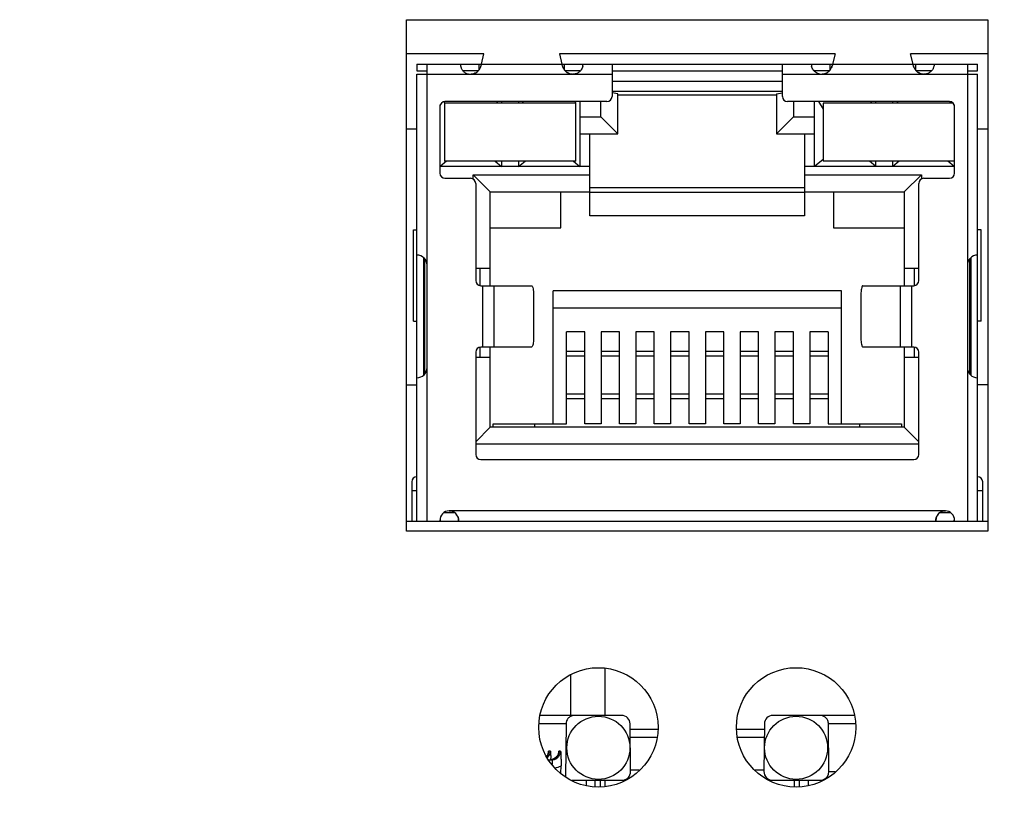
# Model space of a CAD drawing. Extents: x 879 to 1770, y -20 to 610.
# Tile 6 of 24: x 1244 to 1272, y 228 to 251. Entities that reach past the tile are written whole.
import ezdxf

# ---------------------------------------------------------------- set-up
doc = ezdxf.new("R2010")
doc.units = 0
doc.header["$LTSCALE"] = 2
doc.header["$MEASUREMENT"] = 0
doc.header["$PDMODE"] = 3
doc.layers.get('Defpoints').update_dxf_attribs({"linetype": 'CONTINUOUS'})
for name, color, linetype in [('145224712137DXF_CONTIN1144', 7, 'CONTINUOUS'), ('3347099401_HDXF_CONTIN1159', 7, 'CONTINUOUS'), ('3991138000_PDXF_CONTIN1142', 7, 'CONTINUOUS'), ('CHIP-GST5009DXF_CONTIN1161', 7, 'CONTINUOUS'), ('FORM', 7, 'CONTINUOUS'), ('LED1-5_DXF_CONTINUOUS_LINE', 7, 'CONTINUOUS'), ('MT-SDPL003_DXF_CONTINU1152', 7, 'CONTINUOUS'), ('PCB-GIGA_DXF_CONTINUOU1156', 7, 'CONTINUOUS'), ('PW-XRJM-4PORDXF_CONTIN1154', 7, 'CONTINUOUS'), ('RJM_1PORT___DXF_CONTIN1146', 7, 'CONTINUOUS'), ('RJM_1PORT__DDXF_CONTIN1147', 7, 'CONTINUOUS')]:
    doc.layers.add(name, color=color, linetype=linetype)
doc.styles.get("Standard").update_dxf_attribs({"font": 'txt.shx', "width": 0.75, "oblique": 15})
doc.dimstyles.get("Standard").update_dxf_attribs({"dimtxt": 0.18, "dimasz": 0.18, "dimexe": 0.18, "dimexo": 0.0625, "dimgap": 0.09, "dimtad": 0, "dimtih": 1, "dimtoh": 1, "dimdec": 4, "dimzin": 0, "dimdsep": 46, "dimtxsty": 'Standard', "dimcen": 0.09, "dimadec": 0, "dimazin": 0, "dimtfac": 1, "dimtdec": 4, "dimtofl": 0, "dimtmove": 0, "dimatfit": 3, "dimfxl": 1, "dimtolj": 1, "dimtzin": 0, "dimarcsym": 0})

# ---------------------------------------------------------------- blocks, each defined once
blk = doc.blocks.new('*D3')
at = {"layer": 'Defpoints', "color": 0}
for p in [(1340.568, 243.907), (1195.268, 242.107), (1340.568, 134.69)]:
    blk.add_point(p, dxfattribs=at)
at = {"layer": 'FORM', "color": 0, "lineweight": -2}
for p, q in [((1340.568, 243.107), (1340.568, 133.89)), ((1195.268, 241.307), (1195.268, 133.89)), ((1198.268, 134.69), (1337.568, 134.69))]:
    blk.add_line(p, q, dxfattribs=at)
at = {"layer": 'FORM', "color": 0}
for points in [[(1198.268, 135.19), (1198.268, 134.19), (1195.268, 134.69)], [(1337.568, 135.19), (1337.568, 134.19), (1340.568, 134.69)]]:
    blk.add_solid(points, dxfattribs=at)
at = {"layer": 'FORM', "color": 0, "insert": (1267.918, 136.99), "char_height": 3, "attachment_point": 5}
blk.add_mtext('\\A1;145.30', dxfattribs=at)

msp = doc.modelspace()

# ---------------------------------------------------------------- linework, layer by layer
at = {"layer": '145224712137DXF_CONTIN1144', "color": 7, "linetype": 'Continuous'}
for p, q in [((1260.768, 230.407), (1260.768, 231.79)), ((1259.768, 230.407), (1259.768, 231.6)), ((1260.768, 228.337), (1260.768, 228.507))]:
    msp.add_line(p, q, dxfattribs=at)
at = {"layer": '3347099401_HDXF_CONTIN1159', "color": 7, "linetype": 'Continuous'}
for p, q in [((1254.948, 247.607), (1255.248, 247.607)), ((1271.698, 247.607), (1271.998, 247.607))]:
    msp.add_line(p, q, dxfattribs=at)
at = {"layer": '3991138000_PDXF_CONTIN1142', "color": 7, "linetype": 'Continuous'}
for p, q in [((1254.948, 235.807), (1254.948, 250.807)), ((1254.948, 250.807), (1271.998, 250.807)), ((1271.998, 250.807), (1271.998, 235.807)), ((1257.215, 249.807), (1254.948, 249.807)), ((1267.515, 249.807), (1259.432, 249.807)), ((1271.998, 249.807), (1269.732, 249.807)), ((1271.998, 235.807), (1254.948, 235.807))]:
    msp.add_line(p, q, dxfattribs=at)
for centre in [(1260.573, 230.057), (1266.373, 230.057)]:
    msp.add_circle(centre, 1.75, dxfattribs=at)
at = {"layer": 'CHIP-GST5009DXF_CONTIN1161', "color": 7, "linetype": 'Continuous'}
for p, q in [((1254.948, 240.103), (1255.248, 240.103)), ((1271.698, 240.107), (1271.998, 240.107))]:
    msp.add_line(p, q, dxfattribs=at)
at = {"layer": 'LED1-5_DXF_CONTINUOUS_LINE', "color": 7, "linetype": 'Continuous'}
for p, q in [((1256.058, 248.357), (1256.058, 246.657)), ((1259.908, 248.357), (1256.058, 248.357)), ((1259.908, 246.657), (1259.908, 248.357)), ((1270.983, 248.357), (1267.163, 248.357)), ((1267.163, 248.357), (1267.163, 246.657)), ((1259.908, 246.657), (1256.058, 246.657)), ((1271.013, 246.657), (1267.163, 246.657))]:
    msp.add_line(p, q, dxfattribs=at)
at = {"layer": 'MT-SDPL003_DXF_CONTINU1152', "color": 7, "linetype": 'Continuous'}
for p, q in [((1261.254, 230.407), (1258.873, 230.407)), ((1268.075, 230.407), (1265.693, 230.407)), ((1259.623, 230.159), (1258.842, 230.159)), ((1259.623, 230.159), (1259.61, 228.603)), ((1261.516, 228.759), (1261.504, 230.159)), ((1261.505, 230.007), (1262.322, 230.007)), ((1264.644, 230.007), (1265.442, 230.007)), ((1265.443, 230.159), (1265.431, 228.759)), ((1268.102, 230.159), (1267.324, 230.159)), ((1267.336, 228.759), (1267.324, 230.159)), ((1262.277, 229.757), (1261.507, 229.757)), ((1265.44, 229.757), (1264.649, 229.757)), ((1259.112, 229.337), (1259.114, 229.355)), ((1259.166, 229.355), (1259.114, 229.355)), ((1259.411, 229.337), (1259.412, 229.355)), ((1259.465, 229.355), (1259.412, 229.355)), ((1259.091, 229.254), (1259.058, 229.206)), ((1259.112, 229.336), (1259.091, 229.254)), ((1259.124, 229.107), (1259.213, 229.107)), ((1259.213, 229.107), (1259.213, 228.975)), ((1259.411, 229.336), (1259.389, 229.254)), ((1259.476, 228.715), (1259.478, 228.933)), ((1261.516, 228.807), (1261.769, 228.807)), ((1265.168, 228.807), (1265.431, 228.807)), ((1259.795, 228.507), (1261.266, 228.507)), ((1260.223, 228.356), (1260.223, 228.507)), ((1260.473, 228.507), (1260.473, 228.321)), ((1260.623, 228.507), (1260.625, 228.307)), ((1265.681, 228.507), (1267.085, 228.507)), ((1266.322, 228.307), (1266.324, 228.507)), ((1266.473, 228.322), (1266.473, 228.507)), ((1266.723, 228.507), (1266.723, 228.361)), ((1267.336, 228.759), (1267.519, 228.759))]:
    msp.add_line(p, q, dxfattribs=at)
msp.add_lwpolyline([(1259.389, 229.254), (1259.34, 229.182), (1259.268, 229.131), (1259.183, 229.108)], dxfattribs=at)
for centre in [(1260.573, 229.457), (1266.373, 229.457)]:
    msp.add_circle(centre, 0.925, dxfattribs=at)
for centre, radius, start, end in [((1261.254, 230.157), 0.25, 0.5121, 90.0147), ((1265.693, 230.157), 0.25, 89.9853, 179.4879), ((1258.917, 229.357), 0.249, 314.6641, 359.4558), ((1258.864, 229.357), 0.249, 344.8612, 359.4237), ((1259.163, 229.357), 0.249, 344.8612, 359.4237), ((1258.864, 229.358), 0.249, 321.931, 337.0731), ((1258.916, 229.358), 0.25, 311.5146, 314.7218), ((1258.865, 229.357), 0.249, 337.1365, 344.9037), ((1254.129, 228.976), 5.051, 1.4861, 1.9337), ((1259.16, 229.364), 0.257, 281.6446, 285.9941), ((1259.161, 229.359), 0.251, 285.9654, 293.715), ((1259.161, 229.36), 0.253, 293.7396, 309.3118), ((1259.163, 229.358), 0.25, 309.3006, 337.0517), ((1259.164, 229.357), 0.249, 337.1365, 344.9037), ((1259.212, 229.361), 0.504, 279.8853, 301.8791), ((1261.266, 228.757), 0.25, 269.9849, 0.4882), ((1265.681, 228.757), 0.25, 179.5117, 270.0151), ((1267.085, 228.76), 0.253, 270.0681, 291.7419), ((1267.086, 228.757), 0.25, 291.7653, 0.458)]:
    msp.add_arc(centre, radius, start, end, dxfattribs=at)
for points, start_tangent, end_tangent in [([(1259.874, 230.407), (1259.78, 230.389), (1259.697, 230.334), (1259.642, 230.252), (1259.623, 230.159)], (-1, 0), (-0.008751, -0.999962)), ([(1267.324, 230.159), (1267.304, 230.254), (1267.249, 230.335), (1267.168, 230.388), (1267.073, 230.407)], (-0.008751, 0.999962), (-1, 0)), ([(1259.166, 229.355), (1259.172, 229.252), (1259.177, 229.146)], (0.065695, -0.99784), (0.033749, -0.99943)), ([(1259.213, 229.107), (1259.309, 229.126), (1259.391, 229.18), (1259.445, 229.26), (1259.465, 229.355)], (1, 0.000208), (0.008951, 0.99996)), ([(1259.465, 229.355), (1259.471, 229.252), (1259.476, 229.146), (1259.478, 229.038), (1259.478, 228.933)], (0.065695, -0.99784), (-0.008755, -0.999962))]:
    msp.add_spline(points, degree=3, dxfattribs=dict(at, start_tangent=start_tangent, end_tangent=end_tangent))
at = {"layer": 'PCB-GIGA_DXF_CONTINUOU1156', "color": 7, "linetype": 'Continuous'}
for p, q in [((1254.948, 236.107), (1255.248, 236.107)), ((1255.923, 236.107), (1256.473, 236.107)), ((1270.473, 236.107), (1271.023, 236.107)), ((1271.698, 236.107), (1271.998, 236.107))]:
    msp.add_line(p, q, dxfattribs=at)
at = {"layer": 'PW-XRJM-4PORDXF_CONTIN1154', "color": 7, "linetype": 'Continuous'}
for p, q in [((1258.698, 238.957), (1258.698, 238.857)), ((1268.248, 238.857), (1268.248, 238.957))]:
    msp.add_line(p, q, dxfattribs=at)
at = {"layer": 'RJM_1PORT___DXF_CONTIN1146', "color": 6, "linetype": 'Continuous'}
for p, q in [((1257.142, 249.505), (1257.215, 249.807)), ((1259.432, 249.807), (1259.504, 249.505)), ((1267.515, 249.807), (1267.442, 249.505)), ((1269.804, 249.505), (1269.732, 249.807)), ((1255.248, 249.507), (1255.248, 249.307)), ((1255.248, 249.507), (1257.142, 249.507)), ((1255.248, 249.307), (1255.548, 249.307)), ((1255.548, 236.107), (1255.548, 249.507)), ((1256.523, 249.503), (1256.523, 249.506)), ((1256.523, 249.503), (1256.523, 249.499)), ((1256.524, 249.49), (1256.523, 249.498)), ((1257.073, 249.337), (1257.073, 249.507)), ((1259.508, 249.493), (1257.139, 249.493)), ((1259.504, 249.507), (1267.442, 249.507)), ((1259.573, 249.507), (1259.573, 249.338)), ((1260.123, 249.507), (1260.123, 249.503)), ((1260.973, 249.507), (1260.973, 248.557)), ((1260.973, 249.307), (1265.973, 249.307)), ((1265.973, 248.557), (1265.973, 249.507)), ((1266.823, 249.503), (1266.823, 249.507)), ((1266.823, 249.507), (1266.823, 249.507)), ((1266.823, 249.503), (1266.823, 249.498)), ((1267.373, 249.337), (1267.373, 249.507)), ((1269.808, 249.493), (1267.439, 249.493)), ((1269.804, 249.507), (1271.698, 249.507)), ((1269.873, 249.507), (1269.873, 249.338)), ((1270.423, 249.507), (1270.423, 249.503)), ((1271.398, 249.507), (1271.398, 236.107)), ((1271.398, 249.307), (1271.698, 249.307)), ((1271.698, 249.307), (1271.698, 249.507)), ((1255.248, 236.107), (1255.248, 249.207)), ((1255.248, 249.207), (1256.824, 249.207)), ((1256.824, 249.207), (1259.822, 249.207)), ((1259.823, 249.207), (1260.973, 249.207)), ((1265.973, 249.207), (1267.124, 249.207)), ((1267.124, 249.207), (1270.122, 249.207)), ((1270.123, 249.207), (1271.698, 249.207)), ((1271.698, 236.107), (1271.698, 249.207)), ((1255.923, 248.257), (1255.923, 246.307)), ((1260.823, 248.407), (1256.073, 248.407)), ((1270.873, 248.407), (1266.123, 248.407)), ((1271.023, 246.307), (1271.023, 248.257)), ((1256.073, 246.157), (1256.823, 246.157)), ((1270.123, 246.157), (1270.873, 246.157)), ((1256.973, 246.007), (1256.973, 243.157)), ((1260.323, 245.887), (1266.623, 245.887)), ((1269.973, 243.157), (1269.973, 246.007)), ((1266.623, 245.737), (1260.323, 245.737)), ((1255.148, 241.967), (1255.148, 244.647)), ((1255.148, 244.647), (1255.248, 244.647)), ((1271.798, 244.647), (1271.698, 244.647)), ((1271.798, 241.967), (1271.798, 244.647)), ((1255.448, 240.387), (1255.448, 243.831)), ((1255.474, 243.803), (1255.474, 240.41)), ((1271.473, 240.41), (1271.473, 243.804)), ((1271.498, 243.827), (1271.498, 240.383)), ((1257.123, 243.007), (1258.613, 243.007)), ((1257.173, 243.007), (1257.173, 241.207)), ((1257.516, 241.207), (1257.516, 243.007)), ((1268.333, 243.007), (1269.823, 243.007)), ((1269.43, 243.007), (1269.43, 241.207)), ((1269.773, 241.207), (1269.773, 243.007)), ((1258.673, 242.707), (1258.673, 241.507)), ((1268.273, 242.707), (1268.273, 241.507)), ((1255.148, 241.967), (1255.248, 241.967)), ((1271.798, 241.967), (1271.698, 241.967)), ((1258.613, 241.207), (1257.123, 241.207)), ((1269.823, 241.207), (1268.333, 241.207)), ((1256.973, 241.057), (1256.973, 238.057)), ((1259.633, 241.087), (1260.173, 241.087)), ((1260.173, 240.937), (1259.633, 240.937)), ((1260.653, 241.087), (1261.193, 241.087)), ((1261.193, 240.937), (1260.653, 240.937)), ((1261.673, 241.087), (1262.213, 241.087)), ((1262.213, 240.937), (1261.673, 240.937)), ((1262.693, 241.087), (1263.233, 241.087)), ((1263.233, 240.937), (1262.693, 240.937)), ((1263.713, 241.087), (1264.253, 241.087)), ((1264.253, 240.937), (1263.713, 240.937)), ((1264.733, 241.087), (1265.273, 241.087)), ((1265.273, 240.937), (1264.733, 240.937)), ((1265.753, 241.087), (1266.293, 241.087)), ((1266.293, 240.937), (1265.753, 240.937)), ((1266.773, 241.087), (1267.313, 241.087)), ((1267.313, 240.937), (1266.773, 240.937)), ((1269.973, 238.057), (1269.973, 241.057)), ((1259.633, 239.837), (1260.173, 239.837)), ((1260.653, 239.837), (1261.193, 239.837)), ((1261.673, 239.837), (1262.213, 239.837)), ((1262.693, 239.837), (1263.233, 239.837)), ((1263.713, 239.837), (1264.253, 239.837)), ((1264.733, 239.837), (1265.273, 239.837)), ((1265.753, 239.837), (1266.293, 239.837)), ((1266.773, 239.837), (1267.313, 239.837)), ((1260.173, 239.687), (1259.633, 239.687)), ((1261.193, 239.687), (1260.653, 239.687)), ((1262.213, 239.687), (1261.673, 239.687)), ((1263.233, 239.687), (1262.693, 239.687)), ((1264.253, 239.687), (1263.713, 239.687)), ((1265.273, 239.687), (1264.733, 239.687)), ((1266.293, 239.687), (1265.753, 239.687)), ((1267.313, 239.687), (1266.773, 239.687)), ((1257.123, 237.907), (1269.823, 237.907)), ((1255.098, 237.257), (1255.098, 236.107)), ((1271.848, 236.107), (1271.848, 237.257)), ((1255.098, 237.007), (1255.248, 237.007)), ((1271.698, 237.007), (1271.848, 237.007)), ((1270.753, 236.407), (1256.193, 236.407)), ((1255.248, 236.107), (1255.923, 236.107)), ((1255.923, 236.127), (1255.923, 236.107)), ((1256.473, 236.107), (1256.473, 236.127)), ((1256.473, 236.107), (1270.473, 236.107)), ((1270.473, 236.124), (1270.473, 236.107)), ((1271.023, 236.107), (1271.023, 236.127)), ((1271.023, 236.107), (1271.698, 236.107))]:
    msp.add_line(p, q, dxfattribs=at)
at = {"layer": 'RJM_1PORT___DXF_CONTIN1146', "color": 2, "linetype": 'Continuous'}
for p, q in [((1259.518, 249.455), (1259.508, 249.493)), ((1269.818, 249.455), (1269.808, 249.493)), ((1256.824, 249.207), (1256.824, 249.207)), ((1259.823, 249.207), (1259.822, 249.207)), ((1267.124, 249.207), (1267.124, 249.207)), ((1270.122, 249.207), (1270.123, 249.207))]:
    msp.add_line(p, q, dxfattribs=at)
at = {"layer": 'RJM_1PORT___DXF_CONTIN1146', "color": 6, "linetype": 'Continuous'}
for centre, radius, start, end in [((1256.446, 249.506), 0.0771, 359.9884, 0.6697), ((1256.737, 249.504), 0.214, 181.3737, 181.6785), ((1256.832, 249.509), 0.309, 183.6358, 187.2577), ((1256.828, 249.509), 0.304, 187.2218, 191.9945), ((1256.83, 249.51), 0.307, 192.0595, 197.5954), ((1256.835, 249.511), 0.312, 197.5309, 203.4699), ((1256.813, 249.501), 0.288, 203.4411, 210.3185), ((1259.815, 249.509), 0.309, 347.8582, 356.3516), ((1259.971, 249.503), 0.153, 358.6989, 359.9512), ((1259.915, 249.504), 0.209, 358.4186, 358.752), ((1259.888, 249.505), 0.236, 356.3654, 358.3816), ((1267.034, 249.504), 0.211, 181.6915, 182.4021), ((1267.072, 249.506), 0.248, 182.4267, 183.626), ((1267.13, 249.509), 0.307, 183.6211, 192.0237), ((1267.128, 249.511), 0.306, 214.7534, 216.5198), ((1270.247, 249.503), 0.176, 358.3287, 359.924), ((1270.196, 249.505), 0.228, 356.3013, 358.3145), ((1256.824, 249.51), 0.303, 251.3928, 269.9898), ((1267.123, 249.508), 0.301, 259.2573, 270.0236), ((1260.823, 248.557), 0.15, 270, 360), ((1266.123, 248.557), 0.15, 180, 270), ((1256.073, 248.257), 0.15, 90, 180), ((1270.873, 248.257), 0.15, 360, 90), ((1256.073, 246.307), 0.15, 180, 270), ((1256.823, 246.007), 0.15, 0, 90), ((1270.123, 246.007), 0.15, 90, 180), ((1270.873, 246.307), 0.15, 270, 360), ((1255.248, 243.607), 0.3, 0, 90), ((1271.698, 243.607), 0.3, 90, 180), ((1257.123, 243.157), 0.15, 180, 270), ((1269.823, 243.157), 0.15, 270, 0), ((1257.123, 241.057), 0.15, 90, 180), ((1269.823, 241.057), 0.15, 360, 90), ((1255.248, 240.607), 0.3, 270, 0), ((1271.698, 240.607), 0.3, 180, 270), ((1257.123, 238.057), 0.15, 180, 270), ((1269.823, 238.057), 0.15, 270, 0), ((1255.248, 237.257), 0.15, 90, 180), ((1271.698, 237.257), 0.15, 360, 90), ((1256.203, 236.127), 0.28, 92.0467, 180), ((1270.743, 236.127), 0.28, 360, 87.9533), ((1256.193, 236.127), 0.28, 359.4164, 0), ((1270.753, 236.127), 0.28, 180, 180.5817)]:
    msp.add_arc(centre, radius, start, end, dxfattribs=at)
at = {"layer": 'RJM_1PORT___DXF_CONTIN1146', "color": 2, "linetype": 'Continuous'}
for centre, radius, start, end in [((1256.819, 249.518), 0.312, 301.8273, 311.3494), ((1256.812, 249.524), 0.321, 308.856, 317.7644), ((1256.815, 249.522), 0.318, 311.3705, 317.7443), ((1256.808, 249.529), 0.328, 317.7363, 322.8601), ((1256.805, 249.531), 0.331, 317.7336, 321.3103), ((1256.803, 249.533), 0.334, 321.3062, 322.7827), ((1256.799, 249.535), 0.338, 322.8628, 331.2518), ((1256.804, 249.532), 0.333, 322.7754, 331.2998), ((1256.786, 249.543), 0.354, 331.1935, 335.036), ((1256.809, 249.529), 0.327, 331.3088, 335.4636), ((1256.294, 249.717), 0.876, 341.3986, 342.3967), ((1256.683, 249.581), 0.464, 341.9371, 343.821), ((1260.427, 249.739), 0.952, 197.3678, 198.3207), ((1259.967, 249.582), 0.467, 195.8341, 197.7784), ((1259.865, 249.545), 0.358, 204.193, 208.0946), ((1259.838, 249.53), 0.328, 203.7324, 207.9921), ((1259.849, 249.536), 0.34, 208.0404, 215.8442), ((1259.844, 249.533), 0.334, 208.0049, 215.9488), ((1259.846, 249.534), 0.337, 215.9382, 217.6388), ((1259.84, 249.529), 0.329, 215.8443, 221.6891), ((1259.844, 249.533), 0.334, 217.6325, 221.6782), ((1259.835, 249.525), 0.322, 221.6489, 230.1873), ((1259.832, 249.522), 0.318, 221.6852, 227.9176), ((1259.828, 249.518), 0.313, 227.9384, 230.3961), ((1267.119, 249.518), 0.312, 301.8984, 311.4072), ((1267.112, 249.524), 0.321, 308.9166, 317.8093), ((1267.115, 249.522), 0.318, 311.4283, 317.7895), ((1267.108, 249.529), 0.328, 317.7816, 322.9005), ((1267.105, 249.531), 0.331, 317.7786, 321.3512), ((1267.103, 249.533), 0.334, 321.3471, 322.8231), ((1267.099, 249.535), 0.338, 322.9032, 331.2792), ((1267.104, 249.532), 0.333, 322.8159, 331.3275), ((1267.086, 249.543), 0.354, 331.221, 335.0574), ((1267.109, 249.529), 0.327, 331.3364, 335.4845), ((1266.593, 249.717), 0.877, 341.4087, 342.4049), ((1266.982, 249.581), 0.464, 341.9468, 343.8274), ((1270.727, 249.739), 0.953, 197.3604, 198.3112), ((1270.267, 249.582), 0.467, 195.8292, 197.7692), ((1270.165, 249.545), 0.358, 204.1739, 208.0689), ((1270.138, 249.53), 0.328, 203.714, 207.9663), ((1270.149, 249.536), 0.34, 208.0148, 215.8067), ((1270.144, 249.533), 0.334, 207.979, 215.911), ((1270.146, 249.534), 0.337, 215.9005, 217.5994), ((1270.14, 249.529), 0.329, 215.8068, 221.643), ((1270.144, 249.533), 0.334, 217.5931, 221.6324), ((1270.135, 249.525), 0.322, 221.6033, 230.1278), ((1270.132, 249.522), 0.318, 221.6391, 227.8605), ((1270.128, 249.518), 0.313, 227.8812, 230.336), ((1256.821, 249.543), 0.336, 270.5346, 273.2058), ((1256.824, 249.506), 0.299, 270.0017, 272.9359), ((1256.824, 249.507), 0.3, 272.9305, 288.5219), ((1256.829, 249.499), 0.291, 285.6465, 288.0182), ((1256.824, 249.509), 0.302, 288.518, 296.1255), ((1256.822, 249.513), 0.307, 296.1487, 306.0689), ((1256.819, 249.516), 0.31, 306.071, 308.8211), ((1259.828, 249.519), 0.313, 230.3931, 237.6089), ((1259.828, 249.516), 0.311, 230.2222, 232.9043), ((1259.825, 249.513), 0.307, 232.9059, 237.5555), ((1259.825, 249.514), 0.307, 237.6018, 243.8078), ((1259.823, 249.509), 0.302, 243.8417, 250.6142), ((1259.823, 249.508), 0.301, 250.6153, 251.4275), ((1259.818, 249.499), 0.291, 251.4473, 254.4707), ((1259.822, 249.507), 0.3, 251.4268, 267.0627), ((1259.827, 249.549), 0.342, 266.718, 269.3399), ((1259.822, 249.506), 0.299, 267.0641, 269.9983), ((1267.121, 249.543), 0.336, 270.6431, 273.2172), ((1267.124, 249.506), 0.299, 270.0017, 272.9359), ((1267.124, 249.507), 0.3, 272.9303, 288.613), ((1267.128, 249.499), 0.291, 285.6433, 288.1061), ((1267.124, 249.509), 0.302, 288.609, 296.2044), ((1267.122, 249.513), 0.307, 296.2276, 306.1335), ((1267.119, 249.516), 0.31, 306.1355, 308.8819), ((1270.128, 249.516), 0.311, 230.1626, 232.841), ((1270.129, 249.519), 0.313, 230.333, 237.5377), ((1270.125, 249.513), 0.307, 232.8425, 237.4838), ((1270.125, 249.514), 0.307, 237.5307, 243.7277), ((1270.123, 249.509), 0.302, 243.7615, 250.5248), ((1270.123, 249.508), 0.301, 250.5259, 251.3398), ((1270.118, 249.499), 0.291, 251.3599, 254.4738), ((1270.122, 249.507), 0.3, 251.3391, 267.0628), ((1270.127, 249.549), 0.342, 266.7048, 269.2311), ((1270.122, 249.506), 0.299, 267.0641, 269.9983), ((1256.193, 236.127), 0.28, 0, 90), ((1256.188, 236.112), 0.296, 78.6703, 79.4507), ((1256.188, 236.109), 0.299, 76.729, 78.6744), ((1256.19, 236.117), 0.29, 68.4794, 76.7611), ((1256.193, 236.126), 0.281, 65.759, 68.4481), ((1256.194, 236.127), 0.28, 59.6815, 65.7603), ((1256.196, 236.13), 0.276, 52.917, 59.6897), ((1256.197, 236.132), 0.274, 50.0237, 52.8992), ((1256.193, 236.128), 0.28, 42.5805, 50.0098), ((1256.189, 236.124), 0.285, 34.9168, 42.5873), ((1256.197, 236.129), 0.276, 26.1664, 34.9518), ((1270.753, 236.127), 0.28, 90, 180), ((1270.75, 236.129), 0.276, 144.4776, 154.5526), ((1270.756, 236.125), 0.284, 138.8058, 144.5194), ((1270.756, 236.125), 0.283, 129.503, 138.8135), ((1270.754, 236.127), 0.281, 127.1337, 129.4948), ((1270.753, 236.128), 0.279, 122.88, 127.1345), ((1256.21, 236.136), 0.261, 20.5001, 26.1393), ((1256.067, 236.096), 0.41, 10.4842, 12.9221), ((1270.874, 236.097), 0.404, 166.9406, 169.3758), ((1270.737, 236.136), 0.261, 154.5894, 158.7544)]:
    msp.add_arc(centre, radius, start, end, dxfattribs=at)
at = {"layer": 'RJM_1PORT___DXF_CONTIN1146', "color": 6, "linetype": 'Continuous'}
for points, start_tangent, end_tangent in [([(1256.564, 249.356), (1256.585, 249.325), (1256.612, 249.294), (1256.645, 249.266), (1256.684, 249.241), (1256.727, 249.223)], (0.505696, -0.862712), (0.947841, -0.318744)), ([(1257.142, 249.505), (1257.141, 249.501), (1257.141, 249.497), (1257.139, 249.493)], (-0.233849, -0.972273), (-0.271244, -0.962511)), ([(1259.508, 249.493), (1259.506, 249.497), (1259.506, 249.501), (1259.504, 249.505)], (-0.271244, 0.962511), (-0.233849, 0.972273)), ([(1260.064, 249.329), (1260.06, 249.323), (1260.001, 249.265), (1259.919, 249.223)], (-0.595539, -0.803326), (-0.946717, -0.322068)), ([(1260.117, 249.445), (1260.097, 249.384), (1260.064, 249.329)], (-0.210127, -0.977674), (-0.595539, -0.803326)), ([(1266.877, 249.337), (1266.849, 249.385), (1266.83, 249.445)], (-0.570035, 0.82162), (-0.207896, 0.978151)), ([(1267.067, 249.212), (1267.007, 249.231), (1266.945, 249.266), (1266.888, 249.321), (1266.882, 249.329)], (-0.982353, 0.187037), (-0.59509, 0.803659)), ([(1267.442, 249.505), (1267.441, 249.501), (1267.441, 249.497), (1267.439, 249.493)], (-0.233849, -0.972273), (-0.271244, -0.962511)), ([(1269.808, 249.493), (1269.806, 249.497), (1269.806, 249.501), (1269.804, 249.505)], (-0.271242, 0.962511), (-0.233849, 0.972273)), ([(1270.382, 249.355), (1270.361, 249.324), (1270.334, 249.294), (1270.301, 249.265), (1270.262, 249.241), (1270.219, 249.223)], (-0.506958, -0.861971), (-0.94824, -0.317556)), ([(1270.417, 249.446), (1270.409, 249.417), (1270.398, 249.386), (1270.382, 249.355)], (-0.207165, -0.978306), (-0.506958, -0.861971)), ([(1270.423, 249.49), (1270.421, 249.47), (1270.417, 249.446)], (-0.063195, -0.998001), (-0.207165, -0.978306)), ([(1259.919, 249.223), (1259.826, 249.207)], (-0.946717, -0.322068), (-1, -0.000001)), ([(1270.219, 249.223), (1270.173, 249.211), (1270.126, 249.207)], (-0.94824, -0.317556), (-1, 0)), ([(1258.613, 243.007), (1258.632, 242.992), (1258.649, 242.95), (1258.662, 242.883), (1258.67, 242.799), (1258.673, 242.707)], (1, 0), (0, -1)), ([(1268.333, 243.007), (1268.315, 242.992), (1268.298, 242.95), (1268.285, 242.883), (1268.276, 242.799), (1268.273, 242.707)], (-1, 0), (0, -1)), ([(1258.673, 241.507), (1258.67, 241.414), (1258.662, 241.331), (1258.648, 241.264), (1258.632, 241.221), (1258.613, 241.207)], (0, -1), (-1, 0)), ([(1268.273, 241.507), (1268.276, 241.414), (1268.285, 241.331), (1268.298, 241.264), (1268.315, 241.221), (1268.333, 241.207)], (0, -1), (1, 0))]:
    msp.add_spline(points, degree=3, dxfattribs=dict(at, start_tangent=start_tangent, end_tangent=end_tangent))
at = {"layer": 'RJM_1PORT___DXF_CONTIN1146', "color": 2, "linetype": 'Continuous'}
for points, start_tangent, end_tangent in [([(1257.124, 249.437), (1257.106, 249.393)], (-0.319865, -0.947463), (-0.415434, -0.909624)), ([(1257.124, 249.437), (1257.108, 249.398), (1257.107, 249.393)], (-0.310286, -0.950643), (-0.42215, -0.906526)), ([(1257.139, 249.493), (1257.129, 249.453), (1257.128, 249.452)], (-0.254782, -0.966998), (-0.278864, -0.960331)), ([(1257.139, 249.493), (1257.128, 249.452)], (-0.183896, -0.982946), (-0.302417, -0.953176)), ([(1259.518, 249.455), (1259.508, 249.493)], (-0.29842, 0.954435), (-0.184471, 0.982838)), ([(1259.538, 249.398), (1259.536, 249.403), (1259.522, 249.439)], (-0.409948, 0.912109), (-0.305583, 0.952165)), ([(1259.538, 249.398), (1259.522, 249.439)], (-0.402726, 0.915321), (-0.315259, 0.949006)), ([(1267.424, 249.438), (1267.407, 249.394)], (-0.319696, -0.94752), (-0.415102, -0.909775)), ([(1267.424, 249.437), (1267.409, 249.398), (1267.407, 249.394)], (-0.310125, -0.950696), (-0.421811, -0.906684)), ([(1267.439, 249.493), (1267.429, 249.453), (1267.428, 249.452)], (-0.254821, -0.966988), (-0.278758, -0.960361)), ([(1267.439, 249.493), (1267.428, 249.452)], (-0.184035, -0.98292), (-0.302281, -0.953219)), ([(1269.818, 249.455), (1269.808, 249.493)], (-0.298296, 0.954473), (-0.184616, 0.982811)), ([(1269.838, 249.398), (1269.822, 249.44)], (-0.402432, 0.91545), (-0.315099, 0.949059)), ([(1269.838, 249.398), (1269.836, 249.403), (1269.822, 249.439)], (-0.409644, 0.912245), (-0.305431, 0.952214)), ([(1256.907, 249.219), (1256.84, 249.208)], (-0.962919, -0.269791), (-0.998431, -0.055987)), ([(1256.983, 249.252), (1256.918, 249.222)], (-0.849183, -0.528099), (-0.950929, -0.309408)), ([(1259.725, 249.223), (1259.661, 249.254)], (-0.947979, 0.318331), (-0.843943, 0.536433)), ([(1259.807, 249.208), (1259.74, 249.219)], (-0.998356, 0.057323), (-0.963451, 0.267886)), ([(1267.207, 249.219), (1267.14, 249.208)], (-0.962932, -0.269745), (-0.998421, -0.056182)), ([(1267.284, 249.253), (1267.219, 249.222)], (-0.848524, -0.529156), (-0.950451, -0.310874)), ([(1270.025, 249.223), (1269.96, 249.254)], (-0.94749, 0.319786), (-0.843272, 0.537488)), ([(1270.107, 249.208), (1270.04, 249.219)], (-0.998343, 0.057548), (-0.963463, 0.267843)), ([(1256.193, 236.407), (1256.243, 236.403)], (0.999651, 0.026423), (0.983105, -0.183042)), ([(1270.602, 236.363), (1270.662, 236.392)], (0.839833, 0.542845), (0.94751, 0.319727)), ([(1270.662, 236.392), (1270.753, 236.407)], (0.94751, 0.319727), (0.99976, 0.021889)), ([(1256.455, 236.227), (1256.467, 236.187)], (0.350483, -0.936569), (0.224293, -0.974522)), ([(1256.47, 236.17), (1256.473, 236.127)], (0.18156, -0.98338), (-0.078506, -0.996914)), ([(1270.473, 236.127), (1270.477, 236.172)], (-0.074892, 0.997192), (0.184362, 0.982858)), ([(1270.48, 236.189), (1270.493, 236.23)], (0.226987, 0.973898), (0.362375, 0.932032))]:
    msp.add_spline(points, degree=3, dxfattribs=dict(at, start_tangent=start_tangent, end_tangent=end_tangent))
at = {"layer": 'RJM_1PORT__DDXF_CONTIN1147', "color": 7, "linetype": 'Continuous'}
for p, q in [((1257.046, 249.307), (1256.601, 249.307)), ((1260.044, 249.307), (1259.6, 249.307)), ((1267.346, 249.307), (1266.903, 249.307)), ((1270.346, 249.307), (1269.9, 249.307)), ((1260.973, 249.007), (1265.973, 249.007)), ((1260.973, 248.707), (1265.973, 248.707)), ((1261.148, 248.632), (1260.973, 248.658)), ((1261.148, 247.457), (1261.148, 248.632)), ((1261.148, 248.607), (1265.798, 248.607)), ((1265.798, 248.632), (1265.973, 248.658)), ((1265.798, 248.632), (1265.798, 247.457)), ((1255.933, 246.507), (1255.933, 248.308)), ((1256.08, 248.357), (1256.053, 248.403)), ((1257.616, 248.407), (1257.586, 248.357)), ((1257.733, 248.407), (1257.733, 248.357)), ((1258.233, 248.407), (1258.233, 248.357)), ((1258.38, 248.357), (1258.351, 248.407)), ((1259.916, 248.407), (1259.886, 248.357)), ((1260.033, 248.407), (1260.033, 246.507)), ((1260.648, 247.957), (1260.648, 248.407)), ((1266.298, 248.407), (1266.298, 247.957)), ((1266.913, 246.507), (1266.913, 248.407)), ((1267.031, 248.407), (1267.163, 248.182)), ((1268.566, 248.357), (1268.596, 248.407)), ((1268.713, 248.357), (1268.713, 248.407)), ((1269.213, 248.357), (1269.213, 248.407)), ((1269.331, 248.407), (1269.36, 248.357)), ((1270.893, 248.403), (1270.866, 248.357)), ((1271.013, 248.307), (1271.013, 246.507)), ((1260.033, 247.957), (1260.648, 247.957)), ((1261.148, 247.457), (1260.648, 247.957)), ((1265.798, 247.457), (1266.298, 247.957)), ((1266.298, 247.957), (1266.913, 247.957)), ((1260.033, 247.457), (1261.148, 247.457)), ((1260.323, 245.057), (1260.323, 247.457)), ((1265.798, 247.457), (1266.913, 247.457)), ((1266.623, 247.457), (1266.623, 245.057)), ((1267.163, 246.707), (1266.913, 246.507)), ((1256.121, 246.657), (1255.933, 246.507)), ((1260.323, 246.507), (1255.933, 246.507)), ((1257.546, 246.657), (1257.733, 246.507)), ((1257.733, 246.657), (1257.733, 246.507)), ((1258.233, 246.657), (1258.233, 246.507)), ((1258.233, 246.507), (1258.421, 246.657)), ((1259.846, 246.657), (1260.033, 246.507)), ((1271.013, 246.507), (1266.623, 246.507)), ((1268.713, 246.507), (1268.526, 246.657)), ((1268.713, 246.507), (1268.713, 246.657)), ((1269.213, 246.507), (1269.213, 246.657)), ((1269.401, 246.657), (1269.213, 246.507)), ((1271.013, 246.507), (1270.826, 246.657)), ((1256.898, 246.134), (1256.898, 246.257)), ((1257.398, 245.757), (1256.898, 246.257)), ((1256.898, 246.257), (1260.323, 246.257)), ((1266.623, 246.257), (1270.048, 246.257)), ((1269.548, 245.757), (1270.048, 246.257)), ((1270.048, 246.257), (1270.048, 246.134)), ((1257.398, 243.007), (1257.398, 245.757)), ((1257.398, 245.757), (1260.323, 245.757)), ((1259.473, 244.707), (1259.473, 245.757)), ((1266.623, 245.757), (1269.548, 245.757)), ((1267.473, 245.757), (1267.473, 244.707)), ((1269.548, 245.757), (1269.548, 243.007)), ((1266.623, 245.057), (1260.323, 245.057)), ((1257.398, 244.707), (1259.473, 244.707)), ((1267.473, 244.707), (1269.548, 244.707)), ((1257.398, 243.507), (1256.973, 243.507)), ((1257.098, 243.507), (1257.098, 243.012)), ((1269.973, 243.507), (1269.548, 243.507)), ((1269.848, 243.012), (1269.848, 243.507)), ((1267.703, 242.857), (1259.243, 242.857)), ((1259.243, 238.957), (1259.243, 242.857)), ((1267.703, 238.957), (1267.703, 242.857)), ((1259.243, 242.357), (1267.703, 242.357)), ((1260.173, 241.657), (1259.633, 241.657)), ((1259.633, 238.957), (1259.633, 241.657)), ((1260.173, 238.957), (1260.173, 241.657)), ((1261.193, 241.657), (1260.653, 241.657)), ((1260.653, 241.657), (1260.653, 238.957)), ((1261.193, 238.957), (1261.193, 241.657)), ((1262.213, 241.657), (1261.673, 241.657)), ((1261.673, 241.657), (1261.673, 238.957)), ((1262.213, 238.957), (1262.213, 241.657)), ((1263.233, 241.657), (1262.693, 241.657)), ((1262.693, 241.657), (1262.693, 238.957)), ((1263.233, 238.957), (1263.233, 241.657)), ((1264.253, 241.657), (1263.713, 241.657)), ((1263.713, 241.657), (1263.713, 238.957)), ((1264.253, 238.957), (1264.253, 241.657)), ((1265.273, 241.657), (1264.733, 241.657)), ((1264.733, 241.657), (1264.733, 238.957)), ((1265.273, 238.957), (1265.273, 241.657)), ((1266.293, 241.657), (1265.753, 241.657)), ((1265.753, 241.657), (1265.753, 238.957)), ((1266.293, 238.957), (1266.293, 241.657)), ((1267.313, 241.657), (1266.773, 241.657)), ((1266.773, 241.657), (1266.773, 238.957)), ((1267.313, 241.657), (1267.313, 238.957)), ((1257.098, 241.202), (1257.098, 240.907)), ((1257.398, 238.857), (1257.398, 241.207)), ((1269.548, 241.207), (1269.548, 238.857)), ((1269.848, 240.907), (1269.848, 241.202)), ((1256.973, 240.907), (1257.398, 240.907)), ((1269.548, 240.907), (1269.973, 240.907)), ((1257.483, 238.857), (1257.483, 238.957)), ((1257.483, 238.957), (1259.633, 238.957)), ((1260.653, 238.957), (1260.173, 238.957)), ((1261.673, 238.957), (1261.193, 238.957)), ((1262.693, 238.957), (1262.213, 238.957)), ((1263.713, 238.957), (1263.233, 238.957)), ((1264.733, 238.957), (1264.253, 238.957)), ((1265.753, 238.957), (1265.273, 238.957)), ((1266.773, 238.957), (1266.293, 238.957)), ((1267.313, 238.957), (1269.463, 238.957)), ((1269.463, 238.957), (1269.463, 238.857)), ((1257.398, 238.857), (1256.973, 238.432)), ((1269.548, 238.857), (1257.398, 238.857)), ((1269.548, 238.857), (1269.973, 238.432)), ((1269.973, 238.357), (1256.973, 238.357)), ((1256.047, 236.357), (1256.351, 236.357)), ((1270.598, 236.357), (1270.9, 236.357)), ((1255.93, 236.169), (1255.934, 236.107)), ((1271.012, 236.107), (1271.017, 236.169))]:
    msp.add_line(p, q, dxfattribs=at)

# ---------------------------------------------------------------- dimensions: what is measured, and where the dimension line sits
at = {"layer": 'FORM', "color": 2}
dim = msp.add_linear_dim(base=(1340.568, 134.69), p1=(1195.268, 242.107), p2=(1340.568, 243.907), dimstyle='Standard', override={"dimtxt": 3, "dimasz": 3, "dimexe": 0.8, "dimexo": 0.8, "dimgap": 0.8, "dimtad": 1, "dimtih": 0, "dimtoh": 0, "dimdec": 2, "dimcen": -0.8, "dimtix": 1, "dimtofl": 1}, dxfattribs=at)
dim.commit()
dim.dimension.update_dxf_attribs({"geometry": '*D3', "text_midpoint": (1267.918, 136.99)})

doc.saveas('drawing.dxf')
